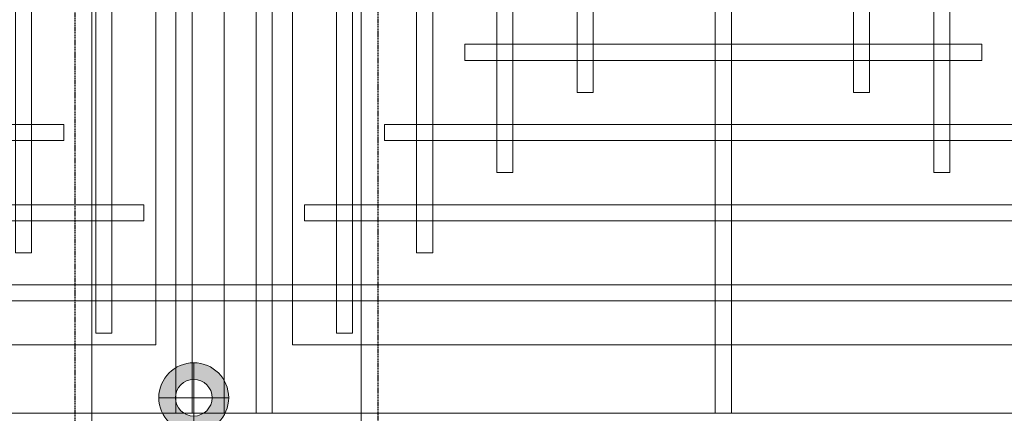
# Model space of a CAD drawing. Header units: millimetres. Extents: x -1097 to 62791, y -9731 to 18031.
# Tile 5 of 59: x 2733 to 3830, y -3245 to -2807. Entities that reach past the tile are written whole.
import ezdxf

# ---------------------------------------------------------------- set-up
doc = ezdxf.new("R2010")
doc.units = ezdxf.units.MM
doc.linetypes.add('DASHED', pattern=[19.05, 12.7, -6.35])
doc.layers.add('ACMV-DUCT-THERMAL-EXT-INS', color=9, linetype='DASHED', true_color=0x808080)
doc.layers.add('RCP LAYOUT', color=9, linetype='Continuous', true_color=0x808080)
doc.layers.add('ACMV-SA-DUCT', color=200, linetype='Continuous', lineweight=20, true_color=0xbf00ff)
for name, color, linetype, lineweight in [('Ceiling', 14, 'Continuous', 9), ('E Celing Lighting', 5, 'DASHED', 5), ('Lighting (Ceiling)', 160, 'Continuous', 15)]:
    doc.layers.add(name, color=color, linetype=linetype, lineweight=lineweight)

# ---------------------------------------------------------------- blocks, each defined once
blk = doc.blocks.new('cl')
at = {"layer": 'Lighting (Ceiling)', "true_color": 0x808080}
h = blk.add_hatch(color=8, dxfattribs=at)
h.dxf.hatch_style = 1
h.paths.add_polyline_path([(1.533, 0.03, 1), (-1.533, 0.03, 1)])
h.paths.add_polyline_path([(-0.806, 0.03, -1), (0.806, 0.03, -1)], flags=16)
at = {"layer": 'Lighting (Ceiling)', "color": 8, "true_color": 0x808080}
for p, q in [((0, 1.562), (0, -1.503)), ((-1.533, 0.03), (1.533, 0.03))]:
    blk.add_line(p, q, dxfattribs=at)
for radius in [1.533, 0.806]:
    blk.add_circle((0, 0.03), radius, dxfattribs=at)
blk = doc.blocks.new('iserb jk')
at = {"layer": 'E Celing Lighting'}
blk.add_blockref('cl', (1717981.664, -80158.508), dxfattribs=at)
blk = doc.blocks.new('ceiling inst 2')
at = {"color": 8, "lineweight": 0, "ltscale": 0.25, "true_color": 0x808080}
for points in [[(1722740.061, -79108.617), (1722783.851, -79108.617), (1722783.851, -79057.793), (1722740.061, -79057.793)], [(1722743.061, -79105.617), (1722780.851, -79105.617), (1722780.851, -79060.793), (1722743.061, -79060.793)]]:
    blk.add_lwpolyline(points, close=True, dxfattribs=at)
at = {"layer": 'Ceiling', "color": 8, "lineweight": 0, "ltscale": 0.25, "true_color": 0x808080}
for points in [[(1722761.604, -79108.617), (1722762.308, -79108.617), (1722762.308, -79057.793), (1722761.604, -79057.793)], [(1722782.444, -79108.617), (1722781.74, -79108.617), (1722781.74, -79057.793), (1722782.444, -79057.793)], [(1722778.222, -79105.098), (1722778.926, -79105.098), (1722778.926, -79061.312), (1722778.222, -79061.312)], [(1722774.704, -79101.58), (1722775.407, -79101.58), (1722775.407, -79064.83), (1722774.704, -79064.83)], [(1722752.023, -79098.062), (1722752.726, -79098.062), (1722752.726, -79068.348), (1722752.023, -79068.348)], [(1722771.186, -79098.062), (1722771.889, -79098.062), (1722771.889, -79068.348), (1722771.186, -79068.348)], [(1722756.248, -79094.544), (1722755.545, -79094.544), (1722755.545, -79071.866), (1722756.248, -79071.866)], [(1722767.667, -79094.544), (1722768.371, -79094.544), (1722768.371, -79071.866), (1722767.667, -79071.866)], [(1722773.297, -79093.136), (1722773.297, -79092.433), (1722750.619, -79092.433), (1722750.619, -79093.136)], [(1722776.815, -79096.655), (1722776.815, -79095.951), (1722747.101, -79095.951), (1722747.101, -79096.655)], [(1722780.333, -79100.173), (1722780.333, -79099.469), (1722743.583, -79099.469), (1722743.583, -79100.173)], [(1722783.851, -79102.988), (1722740.061, -79102.988), (1722740.061, -79103.691), (1722783.851, -79103.691)]]:
    blk.add_lwpolyline(points, close=True, dxfattribs=at)
blk = doc.blocks.new('grid 2')
at = {"color": 8, "true_color": 0x808080}
blk.add_blockref('ceiling inst 2', (-1212.769, 115.665), dxfattribs=at)
at = {"color": 8, "true_color": 0x808080, "xscale": -1}
blk.add_blockref('ceiling inst 2', (3444354.934, 115.665), dxfattribs=at)
blk = doc.blocks.new('IRISH HOUSE-RCP LAYOUT')
at = {"xscale": 25.4, "yscale": 25.4, "zscale": 25.4}
blk.add_blockref('grid 2', (-43724944.7, 2003175.6), dxfattribs=at)
at = {"layer": 'E Celing Lighting', "color": 8, "true_color": 0x808080, "xscale": 25.4, "yscale": 25.4, "zscale": 25.4}
blk.add_blockref('iserb jk', (-43633807.3, 2032797.3), dxfattribs=at)

msp = doc.modelspace()

# ---------------------------------------------------------------- linework, layer by layer
at = {"layer": 'ACMV-DUCT-THERMAL-EXT-INS', "ltscale": 0.1}
msp.add_lwpolyline([(2744.4, -1950.9), (2744.4, -2284.5), (2794.4, -2734.5), (2794.4, -8314.6, -0.414214), (2663.4, -8445.6), (1699.6, -8445.6), (1699.6, -8783.6), (2663.4, -8783.6, 0.414214), (3132.4, -8314.6), (3132.4, -2734.5), (3182.4, -2284.5), (3182.4, -170.5)], format="xyb", dxfattribs=at)
at = {"layer": 'ACMV-SA-DUCT'}
msp.add_lwpolyline([(3113.4, -2733.5), (2813.4, -2733.5), (2813.4, -8314.6), (3113.4, -8314.6)], close=True, dxfattribs=at)

# ---------------------------------------------------------------- block references
at = {"layer": 'RCP LAYOUT'}
msp.add_blockref('IRISH HOUSE-RCP LAYOUT', (0, 0), dxfattribs=at)

doc.saveas('drawing.dxf')
